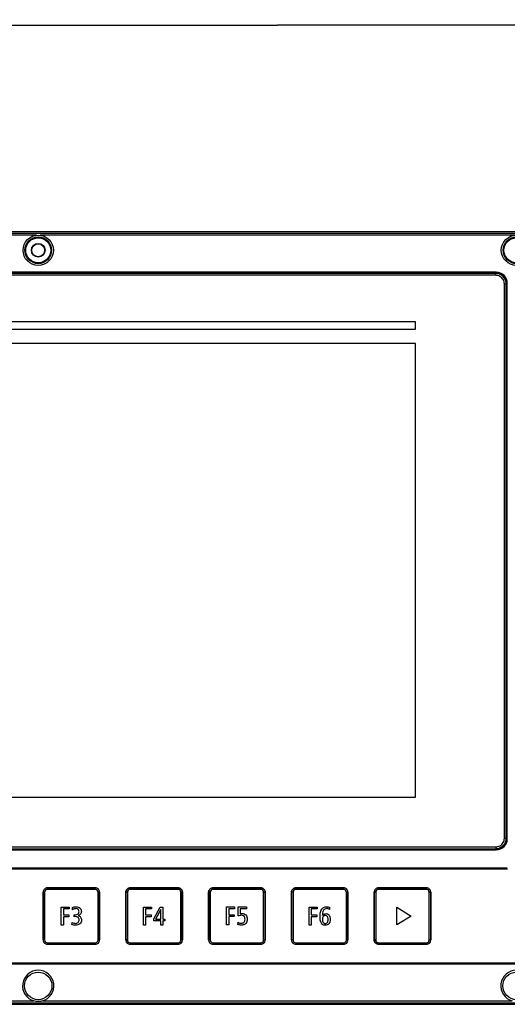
# Model space of a CAD drawing. Header units: millimetres. Extents: x 0 to 1189, y 0 to 841.
# Tile 30 of 64: x 147 to 279, y 382 to 650. Entities that reach past the tile are written whole.
import ezdxf

# ---------------------------------------------------------------- set-up
doc = ezdxf.new("R2010")
doc.units = ezdxf.units.MM
doc.header["$LTSCALE"] = 65.395
doc.layers.get('0').update_dxf_attribs({"linetype": 'CONTINUOUS'})
for name, color, linetype in [('NC500E-FIE-S-SYSTEDXF_DIMENSION', 7, 'CONTINUOUS'), ('NC500E-FRONTDXF_CONTINUOUS_LINE', 7, 'CONTINUOUS'), ('NC50E-NAMEPLDXF_CONTINUOUS_LINE', 7, 'CONTINUOUS'), ('NC50E-SODALIDXF_CONTINUOUS_LINE', 7, 'CONTINUOUS')]:
    doc.layers.add(name, color=color, linetype=linetype)
doc.styles.get("Standard").update_dxf_attribs({"font": 'txt', "width": 0.85})
doc.dimstyles.new('DIMSTYLE_4', dxfattribs={"dimtxt": 15, "dimasz": 3.5, "dimexe": 1.5, "dimexo": 1, "dimgap": 3.75, "dimtad": 1, "dimdec": 0, "dimzin": 0, "dimdsep": 46, "dimtxsty": 'STANDARD', "dimblk": '_FILLED', "dimblk1": '_FILLED', "dimblk2": '_FILLED', "dimcen": 0.09, "dimazin": 0, "dimtp": 0.5, "dimtm": 0.5, "dimtfac": 1, "dimtdec": 0, "dimtofl": 0, "dimtmove": 0, "dimatfit": 3, "dimldrblk": '_FILLED', "dimfxl": 1, "dimtolj": 1, "dimtzin": 0, "dimarcsym": 0})

# ---------------------------------------------------------------- blocks, each defined once
blk = doc.blocks.new('_FILLED')
at = {"color": 0, "linetype": 'ByBlock'}
blk.add_solid([(0, 0), (-1, 0.214), (-1, -0.214)], dxfattribs=at)
blk = doc.blocks.new('*D10')
at = {"layer": 'NC500E-FIE-S-SYSTEDXF_DIMENSION', "color": 2, "linetype": 'Continuous'}
for p, q in [((16.72, 588.07), (16.72, 649.75)), ((16.72, 648.25), (216.72, 648.25)), ((416.72, 648.25), (216.72, 648.25)), ((416.72, 588.07), (416.72, 649.75))]:
    blk.add_line(p, q, dxfattribs=at)
at = {"layer": 'NC500E-FIE-S-SYSTEDXF_DIMENSION', "color": 2, "linetype": 'Continuous', "xscale": 3.5, "yscale": 3.5, "zscale": 3.5, "rotation": 180}
blk.add_blockref('_FILLED', (16.72, 648.25), dxfattribs=at)
at = {"layer": 'NC500E-FIE-S-SYSTEDXF_DIMENSION', "color": 2, "linetype": 'Continuous', "xscale": 3.5, "yscale": 3.5, "zscale": 3.5}
blk.add_blockref('_FILLED', (416.72, 648.25), dxfattribs=at)

msp = doc.modelspace()

# ---------------------------------------------------------------- linework, layer by layer
at = {"layer": 'NC500E-FRONTDXF_CONTINUOUS_LINE', "color": 7, "linetype": 'Continuous'}
for p, q in [((411.726, 592.068), (21.72, 592.068)), ((406.605, 591.666), (57.706, 591.666)), ((151.233, 591.166), (57.206, 591.166)), ((281.233, 591.166), (152.213, 591.166)), ((276.225, 581.068), (68.221, 581.068)), ((276.076, 580.919), (68.369, 580.919)), ((276.225, 581.068), (276.076, 580.919)), ((279.223, 578.07), (279.074, 577.921)), ((279.074, 427.214), (279.074, 577.921)), ((279.223, 427.066), (279.223, 578.07)), ((279.223, 427.066), (279.074, 427.214)), ((68.221, 424.068), (276.225, 424.068)), ((68.369, 424.216), (276.076, 424.216)), ((276.225, 424.068), (276.076, 424.216)), ((279.226, 419.068), (68.221, 419.068)), ((68.221, 393.068), (401.725, 393.068)), ((57.206, 382.97), (150.564, 382.97)), ((152.881, 382.97), (280.564, 382.97)), ((21.72, 382.068), (411.726, 382.068)), ((57.706, 382.47), (406.605, 382.47))]:
    msp.add_line(p, q, dxfattribs=at)
for centre, radius in [((151.723, 587.068), 4.127), ((151.723, 587.068), 3.628), ((151.723, 587.068), 3.4), ((151.723, 587.068), 1.855), ((281.723, 587.068), 4.127), ((281.723, 587.068), 3.628), ((281.723, 587.068), 3.4), ((151.723, 587.068), 1.75), ((151.723, 387.068), 3.741), ((281.723, 387.068), 3.741)]:
    msp.add_circle(centre, radius, dxfattribs=at)
for centre in [(151.723, 387.068), (281.723, 387.068)]:
    msp.add_arc(centre, 4.259, 285.78605, 254.21395, dxfattribs=at)
for centre, major_axis, start_param, end_param in [((276.073, 577.918), (-2.124, -2.124), 8.6399888, 10.2095671), ((276.221, 578.066), (2.124, 2.124), -0.7847892, 0.7847892), ((276.073, 427.218), (-2.124, 2.124), 8.6399888, 10.2095671), ((276.221, 427.07), (2.124, -2.124), -0.7847892, 0.7847892)]:
    msp.add_ellipse(centre, major_axis=major_axis, ratio=0.9987828, start_param=start_param, end_param=end_param, dxfattribs=at)
msp.add_open_spline([(152.881, 382.97), (152.138, 382.76), (151.308, 382.76), (150.564, 382.97)], degree=3, dxfattribs=at)
at = {"layer": 'NC50E-NAMEPLDXF_CONTINUOUS_LINE', "color": 7, "linetype": 'Continuous'}
for p, q in [((279.272, 418.822), (68.267, 418.822)), ((153.067, 412.572), (153.067, 399.563)), ((153.477, 412.572), (153.067, 412.572)), ((153.477, 412.572), (153.477, 399.563)), ((154.226, 413.322), (154.226, 413.732)), ((167.235, 413.732), (154.226, 413.732)), ((167.235, 413.322), (154.226, 413.322)), ((167.235, 413.322), (167.235, 413.732)), ((167.985, 399.563), (167.985, 412.572)), ((167.985, 412.572), (168.395, 412.572)), ((168.395, 399.563), (168.395, 412.572)), ((175.567, 412.572), (175.567, 399.563)), ((175.977, 412.572), (175.567, 412.572)), ((175.977, 412.572), (175.977, 399.563)), ((176.726, 413.322), (176.726, 413.732)), ((189.735, 413.732), (176.726, 413.732)), ((189.735, 413.322), (176.726, 413.322)), ((189.735, 413.322), (189.735, 413.732)), ((190.485, 399.563), (190.485, 412.572)), ((190.485, 412.572), (190.895, 412.572)), ((190.895, 399.563), (190.895, 412.572)), ((198.067, 412.572), (198.067, 399.563)), ((198.477, 412.572), (198.067, 412.572)), ((198.477, 412.572), (198.477, 399.563)), ((199.226, 413.322), (199.226, 413.732)), ((212.235, 413.732), (199.226, 413.732)), ((212.235, 413.322), (199.226, 413.322)), ((212.235, 413.322), (212.235, 413.732)), ((212.985, 399.563), (212.985, 412.572)), ((212.985, 412.572), (213.395, 412.572)), ((213.395, 399.563), (213.395, 412.572)), ((220.567, 412.572), (220.567, 399.563)), ((220.977, 412.572), (220.567, 412.572)), ((220.977, 412.572), (220.977, 399.563)), ((221.726, 413.322), (221.726, 413.732)), ((234.735, 413.732), (221.726, 413.732)), ((234.735, 413.322), (221.726, 413.322)), ((234.735, 413.322), (234.735, 413.732)), ((235.485, 399.563), (235.485, 412.572)), ((235.485, 412.572), (235.895, 412.572)), ((235.895, 399.563), (235.895, 412.572)), ((243.067, 412.572), (243.067, 399.563)), ((243.477, 412.572), (243.067, 412.572)), ((243.477, 412.572), (243.477, 399.563)), ((244.226, 413.322), (244.226, 413.732)), ((257.235, 413.732), (244.226, 413.732)), ((257.235, 413.322), (244.226, 413.322)), ((257.235, 413.322), (257.235, 413.732)), ((257.985, 399.563), (257.985, 412.572)), ((257.985, 412.572), (258.395, 412.572)), ((258.395, 399.563), (258.395, 412.572)), ((153.477, 399.563), (153.067, 399.563)), ((167.985, 399.563), (168.395, 399.563)), ((175.977, 399.563), (175.567, 399.563)), ((190.485, 399.563), (190.895, 399.563)), ((198.477, 399.563), (198.067, 399.563)), ((212.985, 399.563), (213.395, 399.563)), ((220.977, 399.563), (220.567, 399.563)), ((235.485, 399.563), (235.895, 399.563)), ((243.477, 399.563), (243.067, 399.563)), ((257.985, 399.563), (258.395, 399.563)), ((154.226, 398.813), (154.226, 398.404)), ((154.226, 398.813), (167.235, 398.813)), ((154.226, 398.404), (167.235, 398.404)), ((167.235, 398.813), (167.235, 398.404)), ((176.726, 398.813), (176.726, 398.404)), ((176.726, 398.813), (189.735, 398.813)), ((176.726, 398.404), (189.735, 398.404)), ((189.735, 398.813), (189.735, 398.404)), ((199.226, 398.813), (199.226, 398.404)), ((199.226, 398.813), (212.235, 398.813)), ((199.226, 398.404), (212.235, 398.404)), ((212.235, 398.813), (212.235, 398.404)), ((221.726, 398.813), (221.726, 398.404)), ((221.726, 398.813), (234.735, 398.813)), ((221.726, 398.404), (234.735, 398.404)), ((234.735, 398.813), (234.735, 398.404)), ((244.226, 398.813), (244.226, 398.404)), ((244.226, 398.813), (257.235, 398.813)), ((244.226, 398.404), (257.235, 398.404)), ((257.235, 398.813), (257.235, 398.404)), ((68.267, 393.314), (401.679, 393.314))]:
    msp.add_line(p, q, dxfattribs=at)
at = {"layer": 'NC50E-NAMEPLDXF_CONTINUOUS_LINE', "color": 40, "linetype": 'Continuous'}
for p, q in [((153.048, 399.553), (153.048, 412.583)), ((154.218, 413.753), (167.248, 413.753)), ((168.418, 412.583), (168.418, 399.553)), ((175.548, 399.553), (175.548, 412.583)), ((176.718, 413.753), (189.748, 413.753)), ((190.918, 412.583), (190.918, 399.553)), ((198.047, 399.552), (198.047, 412.582)), ((199.217, 413.752), (212.247, 413.752)), ((213.417, 412.582), (213.417, 399.552)), ((220.547, 399.552), (220.547, 412.582)), ((221.717, 413.752), (234.747, 413.752)), ((235.917, 412.582), (235.917, 399.552)), ((243.047, 399.552), (243.047, 412.582)), ((244.217, 413.752), (257.247, 413.752)), ((258.417, 412.582), (258.417, 399.552)), ((157.973, 403.62), (157.973, 408.517)), ((157.973, 408.517), (160.132, 408.517)), ((158.579, 408.009), (158.579, 406.386)), ((160.132, 408.009), (158.579, 408.009)), ((160.132, 408.517), (160.132, 408.009)), ((161.084, 407.797), (161.022, 408.354)), ((180.314, 403.62), (180.314, 408.517)), ((180.314, 408.517), (182.473, 408.517)), ((180.92, 408.009), (180.92, 406.386)), ((182.473, 408.009), (180.92, 408.009)), ((182.473, 408.517), (182.473, 408.009)), ((183.143, 405.29), (184.886, 408.517)), ((185.049, 407.876), (183.64, 405.236)), ((184.886, 408.517), (185.613, 408.517)), ((185.049, 405.236), (185.049, 407.876)), ((185.613, 408.517), (185.613, 405.236)), ((202.92, 403.652), (202.92, 408.549)), ((202.92, 408.549), (205.079, 408.549)), ((203.527, 408.04), (203.527, 406.418)), ((205.079, 408.04), (203.527, 408.04)), ((205.079, 408.549), (205.079, 408.04)), ((206.089, 406.088), (206.089, 408.549)), ((206.089, 408.549), (208.311, 408.549)), ((206.646, 408.048), (206.646, 406.68)), ((208.311, 408.048), (206.646, 408.048)), ((208.311, 408.549), (208.311, 408.048)), ((225.349, 403.617), (225.349, 408.514)), ((225.349, 408.514), (227.508, 408.514)), ((225.956, 408.006), (225.956, 406.383)), ((227.508, 408.006), (225.956, 408.006)), ((227.508, 408.514), (227.508, 408.006)), ((230.925, 408.443), (230.87, 407.88)), ((249.176, 403.657), (249.176, 408.469)), ((249.176, 408.469), (253.113, 406.063)), ((158.579, 406.386), (160.068, 406.386)), ((158.579, 405.871), (158.579, 403.62)), ((160.068, 405.871), (158.579, 405.871)), ((160.068, 406.386), (160.068, 405.871)), ((160.881, 403.733), (160.929, 404.299)), ((161.466, 405.889), (161.466, 406.421)), ((161.466, 406.421), (161.487, 406.421)), ((180.92, 406.386), (182.409, 406.386)), ((180.92, 405.871), (180.92, 403.62)), ((182.409, 405.871), (180.92, 405.871)), ((182.409, 406.386), (182.409, 405.871)), ((183.143, 404.742), (183.143, 405.29)), ((185.042, 404.742), (183.143, 404.742)), ((183.64, 405.236), (185.049, 405.236)), ((185.042, 403.62), (185.042, 404.742)), ((185.613, 405.236), (186.15, 405.236)), ((185.613, 404.742), (185.613, 403.62)), ((186.15, 404.742), (185.613, 404.742)), ((186.15, 405.236), (186.15, 404.742)), ((203.527, 406.418), (205.016, 406.418)), ((203.527, 405.903), (203.527, 403.652)), ((205.016, 405.903), (203.527, 405.903)), ((205.016, 406.418), (205.016, 405.903)), ((206.025, 403.765), (206.069, 404.365)), ((225.956, 406.383), (227.445, 406.383)), ((225.956, 405.868), (225.956, 403.617)), ((227.445, 405.868), (225.956, 405.868)), ((227.445, 406.383), (227.445, 405.868)), ((253.113, 406.063), (249.176, 403.657)), ((158.579, 403.62), (157.973, 403.62)), ((180.92, 403.62), (180.314, 403.62)), ((185.613, 403.62), (185.042, 403.62)), ((203.527, 403.652), (202.92, 403.652)), ((225.956, 403.617), (225.349, 403.617)), ((167.248, 398.383), (154.218, 398.383)), ((189.748, 398.383), (176.718, 398.383)), ((212.247, 398.382), (199.217, 398.382)), ((234.747, 398.382), (221.717, 398.382)), ((257.247, 398.382), (244.217, 398.382))]:
    msp.add_line(p, q, dxfattribs=at)
for centre, radius, start, end in [((154.217, 412.584), 1.169, 89.96157, 180.03843), ((167.249, 412.584), 1.169, 359.96158, 90.03842), ((234.748, 412.583), 1.169, 359.95294, 90.03842), ((244.216, 412.583), 1.17, 89.98812, 180.02052), ((257.247, 412.583), 1.169, 359.95294, 90.03842), ((154.217, 399.552), 1.169, 179.96158, 270.03842), ((167.249, 399.552), 1.169, 269.96157, 0.03843), ((176.717, 399.552), 1.169, 179.94684, 270.05316), ((189.748, 399.552), 1.169, 269.97632, 0.02368), ((199.216, 399.551), 1.169, 179.95294, 270.03842), ((212.247, 399.552), 1.169, 269.97338, 0.03526), ((221.716, 399.551), 1.169, 179.95294, 270.03842), ((234.748, 399.551), 1.169, 269.96158, 0.04706), ((257.247, 399.551), 1.169, 269.96158, 0.04706)]:
    msp.add_arc(centre, radius, start, end, dxfattribs=at)
at = {"layer": 'NC50E-NAMEPLDXF_CONTINUOUS_LINE', "color": 7, "linetype": 'Continuous'}
for centre, radius, start, end in [((154.226, 412.572), 1.16, 89.99811, 180.00185), ((154.226, 412.572), 0.75, 89.99761, 180.00239), ((167.235, 412.572), 1.16, 359.99811, 90.00185), ((167.235, 412.572), 0.75, 359.99761, 90.00239), ((176.726, 412.572), 1.16, 89.99811, 180.00185), ((176.726, 412.572), 0.75, 89.99761, 180.00239), ((189.735, 412.572), 1.16, 359.99811, 90.00185), ((189.735, 412.572), 0.75, 359.99761, 90.00239), ((199.226, 412.572), 1.16, 89.99811, 180.00185), ((199.226, 412.572), 0.75, 89.99761, 180.00239), ((212.235, 412.572), 1.16, 359.99811, 90.00185), ((212.235, 412.572), 0.75, 359.99761, 90.00239), ((221.726, 412.572), 1.16, 89.99811, 180.00185), ((221.726, 412.572), 0.75, 89.99761, 180.00239), ((234.735, 412.572), 1.16, 359.99811, 90.00185), ((234.735, 412.572), 0.75, 359.99761, 90.00239), ((244.226, 412.572), 1.16, 89.99811, 180.00185), ((244.226, 412.572), 0.75, 89.99761, 180.00239), ((257.235, 412.572), 1.16, 359.99811, 90.00185), ((257.235, 412.572), 0.75, 359.99761, 90.00239), ((154.226, 399.563), 1.16, 179.99811, 270.00185), ((154.226, 399.563), 0.75, 179.99761, 270.00239), ((167.235, 399.563), 1.16, 269.99811, 0.00185), ((167.235, 399.563), 0.75, 269.99761, 0.00239), ((176.726, 399.563), 1.16, 179.99811, 270.00185), ((176.726, 399.563), 0.75, 179.99761, 270.00239), ((189.735, 399.563), 1.16, 269.99811, 0.00185), ((189.735, 399.563), 0.75, 269.99761, 0.00239), ((199.226, 399.563), 1.16, 179.99811, 270.00185), ((199.226, 399.563), 0.75, 179.99761, 270.00239), ((212.235, 399.563), 1.16, 269.99811, 0.00185), ((212.235, 399.563), 0.75, 269.99761, 0.00239), ((221.726, 399.563), 1.16, 179.99811, 270.00185), ((221.726, 399.563), 0.75, 179.99761, 270.00239), ((234.735, 399.563), 1.16, 269.99811, 0.00185), ((234.735, 399.563), 0.75, 269.99761, 0.00239), ((244.226, 399.563), 1.16, 179.99811, 270.00185), ((244.226, 399.563), 0.75, 179.99761, 270.00239), ((257.235, 399.563), 1.16, 269.99811, 0.00185), ((257.235, 399.563), 0.75, 269.99761, 0.00239)]:
    msp.add_arc(centre, radius, start, end, dxfattribs=at)
at = {"layer": 'NC50E-NAMEPLDXF_CONTINUOUS_LINE', "color": 40, "linetype": 'Continuous'}
for points, knots in [([(175.548, 412.583), (175.548, 412.881), (175.797, 413.504), (176.419, 413.753), (176.718, 413.753)], [0, 0, 0, 0, 0.4995498, 1, 1, 1, 1]), ([(189.748, 413.753), (190.046, 413.753), (190.668, 413.504), (190.918, 412.882), (190.918, 412.583)], [0, 0, 0, 0, 0.4995754, 1, 1, 1, 1]), ([(198.047, 412.582), (198.046, 412.88), (198.296, 413.503), (198.918, 413.752), (199.217, 413.752)], [0, 0, 0, 0, 0.4995567, 1, 1, 1, 1]), ([(212.247, 413.752), (212.545, 413.752), (213.167, 413.503), (213.416, 412.881), (213.417, 412.582)], [0, 0, 0, 0, 0.4995042, 1, 1, 1, 1]), ([(220.547, 412.582), (220.547, 412.881), (220.796, 413.503), (221.418, 413.752), (221.717, 413.752)], [0, 0, 0, 0, 0.4996209, 1, 1, 1, 1]), ([(161.022, 408.354), (161.181, 408.433), (161.534, 408.547), (162.243, 408.634), (163, 408.427), (163.403, 407.828), (163.478, 407.346), (163.422, 406.907), (163.217, 406.525), (162.973, 406.347), (162.821, 406.274)], [0, 0, 0, 0, 0.1198695, 0.2462837, 0.4835958, 0.5950655, 0.7147929, 0.8049369, 0.8890929, 1, 1, 1, 1]), ([(161.952, 408.086), (161.806, 408.085), (161.503, 408.032), (161.225, 407.886), (161.084, 407.797)], [0, 0, 0, 0, 0.4592555, 1, 1, 1, 1]), ([(161.763, 406.407), (162.033, 406.407), (162.456, 406.475), (162.785, 406.888), (162.837, 407.249), (162.794, 407.598), (162.55, 408.002), (162.186, 408.088), (161.952, 408.086)], [0, 0, 0, 0, 0.2829729, 0.4003061, 0.5273592, 0.6538875, 0.7624532, 1, 1, 1, 1]), ([(228.334, 405.762), (228.334, 406.488), (228.366, 407.562), (229.284, 408.495), (229.967, 408.608), (230.514, 408.559), (230.79, 408.488), (230.925, 408.443)], [0, 0, 0, 0, 0.4755199, 0.6395363, 0.8144261, 0.9066864, 1, 1, 1, 1]), ([(230.87, 407.88), (230.765, 407.951), (230.522, 408.06), (230.091, 408.113), (229.604, 408.027), (229.004, 407.405), (228.966, 406.697), (228.955, 406.214)], [0, 0, 0, 0, 0.1168859, 0.2403662, 0.3993981, 0.5527969, 1, 1, 1, 1]), ([(160.929, 404.299), (161.067, 404.225), (161.358, 404.109), (161.925, 404.036), (162.515, 404.175), (162.809, 404.641), (162.858, 405.036), (162.815, 405.421), (162.633, 405.677), (162.492, 405.767), (162.44, 405.792)], [0, 0, 0, 0, 0.1382077, 0.2717962, 0.506598, 0.6143497, 0.73682, 0.8517291, 0.9484147, 1, 1, 1, 1]), ([(162.539, 406.172), (162.801, 406.132), (163.202, 405.928), (163.456, 405.424), (163.515, 404.935), (163.432, 404.39), (162.957, 403.711), (162.125, 403.509), (161.549, 403.563), (161.378, 403.594)], [0, 0, 0, 0, 0.1747419, 0.2634475, 0.3619862, 0.4945798, 0.6169366, 0.8858833, 1, 1, 1, 1]), ([(161.769, 405.906), (161.709, 405.906), (161.608, 405.907), (161.507, 405.896), (161.466, 405.889)], [0, 0, 0, 0, 0.5953341, 1, 1, 1, 1]), ([(206.069, 404.365), (206.186, 404.277), (206.47, 404.142), (206.919, 404.085), (207.353, 404.138), (207.7, 404.368), (207.9, 404.744), (207.945, 405.189), (207.902, 405.631), (207.74, 405.942), (207.603, 406.056), (207.562, 406.085)], [0, 0, 0, 0, 0.1229276, 0.2562632, 0.3753375, 0.4806515, 0.5902073, 0.7196616, 0.8502388, 0.9581498, 1, 1, 1, 1]), ([(207.562, 406.085), (207.386, 406.205), (206.997, 406.292), (206.502, 406.231), (206.222, 406.143), (206.089, 406.088)], [0, 0, 0, 0, 0.4229524, 0.7123475, 1, 1, 1, 1]), ([(206.646, 406.68), (206.737, 406.703), (206.908, 406.738), (207.442, 406.776), (208.124, 406.546), (208.498, 405.852), (208.57, 405.219), (208.491, 404.565), (208.122, 403.92), (207.66, 403.702), (207.378, 403.638)], [0, 0, 0, 0, 0.0571096, 0.1050783, 0.3260316, 0.4376535, 0.5665818, 0.7080129, 0.8315001, 1, 1, 1, 1]), ([(230.849, 404.13), (230.818, 404.08), (230.673, 403.884), (230.301, 403.612), (229.708, 403.518), (229.086, 403.634), (228.388, 404.374), (228.334, 405.201), (228.334, 405.762)], [0, 0, 0, 0, 0.0418908, 0.1719882, 0.3139533, 0.4589456, 0.6017353, 1, 1, 1, 1]), ([(228.955, 406.214), (229.048, 406.369), (229.312, 406.647), (229.858, 406.765), (230.389, 406.665), (230.813, 406.322), (231.071, 405.805), (231.138, 405.176), (231.076, 404.592), (230.924, 404.247), (230.849, 404.13)], [0, 0, 0, 0, 0.1231831, 0.2464882, 0.3647414, 0.4797781, 0.6049671, 0.7480977, 0.9061878, 1, 1, 1, 1]), ([(229.745, 406.235), (229.632, 406.234), (229.41, 406.193), (229.145, 405.951), (229.004, 405.58), (228.97, 405.141), (229.004, 404.701), (229.146, 404.331), (229.41, 404.087), (229.643, 404.046), (229.768, 404.048), (229.779, 404.048)], [0, 0, 0, 0, 0.1102731, 0.2154777, 0.3392548, 0.4947255, 0.6496877, 0.773196, 0.8788172, 0.9888913, 1, 1, 1, 1]), ([(229.779, 404.048), (229.882, 404.052), (230.091, 404.095), (230.349, 404.328), (230.492, 404.697), (230.526, 405.137), (230.493, 405.578), (230.353, 405.953), (230.084, 406.194), (229.86, 406.235), (229.745, 406.235)], [0, 0, 0, 0, 0.1018176, 0.2095429, 0.3348164, 0.4915476, 0.6522589, 0.7784769, 0.8859804, 1, 1, 1, 1]), ([(207.378, 403.638), (207.237, 403.606), (206.927, 403.572), (206.478, 403.62), (206.17, 403.706), (206.025, 403.765)], [0, 0, 0, 0, 0.3054369, 0.6548268, 1, 1, 1, 1]), ([(244.217, 398.382), (243.918, 398.382), (243.296, 398.631), (243.047, 399.254), (243.047, 399.552)], [0, 0, 0, 0, 0.4995042, 1, 1, 1, 1])]:
    msp.add_open_spline(points, degree=3, knots=knots, dxfattribs=at)
for points in [[(161.487, 406.421), (161.579, 406.415), (161.671, 406.407), (161.763, 406.407)], [(162.44, 405.792), (162.24, 405.889), (161.992, 405.906), (161.769, 405.906)], [(162.821, 406.274), (162.73, 406.23), (162.634, 406.196), (162.539, 406.172)], [(161.378, 403.594), (161.209, 403.625), (161.041, 403.671), (160.881, 403.733)]]:
    msp.add_open_spline(points, degree=3, dxfattribs=at)
at = {"layer": 'NC50E-SODALIDXF_CONTINUOUS_LINE', "color": 7, "linetype": 'Continuous'}
for p, q in [((276.076, 580.769), (68.369, 580.769)), ((276.076, 580.269), (68.369, 580.269)), ((276.076, 580.269), (276.076, 580.769)), ((278.424, 427.214), (278.424, 577.921)), ((278.424, 577.921), (278.924, 577.921)), ((278.924, 427.214), (278.924, 577.921)), ((278.424, 427.214), (278.924, 427.214)), ((68.369, 424.866), (276.076, 424.866)), ((68.369, 424.366), (276.076, 424.366)), ((276.076, 424.866), (276.076, 424.366))]:
    msp.add_line(p, q, dxfattribs=at)
at = {"layer": 'NC50E-SODALIDXF_CONTINUOUS_LINE', "color": 40, "linetype": 'Continuous'}
for p, q in [((254.293, 567.6), (90.493, 567.6)), ((254.293, 565.6), (254.293, 567.6)), ((90.493, 565.6), (254.293, 565.6))]:
    msp.add_line(p, q, dxfattribs=at)
at = {"layer": 'NC50E-SODALIDXF_CONTINUOUS_LINE', "color": 4, "linetype": 'Continuous'}
for p, q in [((254.293, 561.718), (90.493, 561.718)), ((254.293, 438.418), (254.293, 561.718)), ((90.493, 438.418), (254.293, 438.418))]:
    msp.add_line(p, q, dxfattribs=at)
at = {"layer": 'NC50E-SODALIDXF_CONTINUOUS_LINE', "color": 7, "linetype": 'Continuous'}
for centre, radius, start, end in [((276.076, 577.917), 2.852, 67.99792, 89.99447), ((276.077, 577.922), 2.847, 21.98765, 67.9803), ((276.078, 577.923), 2.847, 7.15464, 21.97408), ((276.08, 577.92), 2.844, 0.01793, 7.21425), ((276.077, 427.214), 2.847, 291.98765, 337.9803), ((276.072, 427.215), 2.852, 337.99792, 359.99447), ((276.075, 427.21), 2.844, 270.01793, 277.21425), ((276.078, 427.213), 2.847, 277.15464, 291.97408)]:
    msp.add_arc(centre, radius, start, end, dxfattribs=at)
for points in [[(277.234, 579.964), (276.887, 580.161), (276.475, 580.27), (276.076, 580.269)], [(278.121, 579.077), (277.915, 579.441), (277.598, 579.758), (277.234, 579.964)], [(278.424, 577.921), (278.424, 578.319), (278.317, 578.73), (278.121, 579.077)], [(277.232, 425.17), (277.596, 425.375), (277.913, 425.693), (278.119, 426.057)], [(278.119, 426.057), (278.316, 426.404), (278.425, 426.815), (278.424, 427.214)], [(276.076, 424.866), (276.475, 424.866), (276.885, 424.974), (277.232, 425.17)]]:
    msp.add_open_spline(points, degree=3, dxfattribs=at)

# ---------------------------------------------------------------- dimensions: what is measured, and where the dimension line sits
at = {"layer": 'NC500E-FIE-S-SYSTEDXF_DIMENSION', "color": 2, "linetype": 'Continuous'}
dim = msp.add_linear_dim(base=(416.723, 648.252), p1=(16.723, 587.071), p2=(416.723, 587.071), dimstyle='DIMSTYLE_4', dxfattribs=at)
dim.commit()
dim.dimension.update_dxf_attribs({"geometry": '*D10', "text_midpoint": (197.598, 648.252), "dimtype": 160})

doc.saveas('drawing.dxf')
